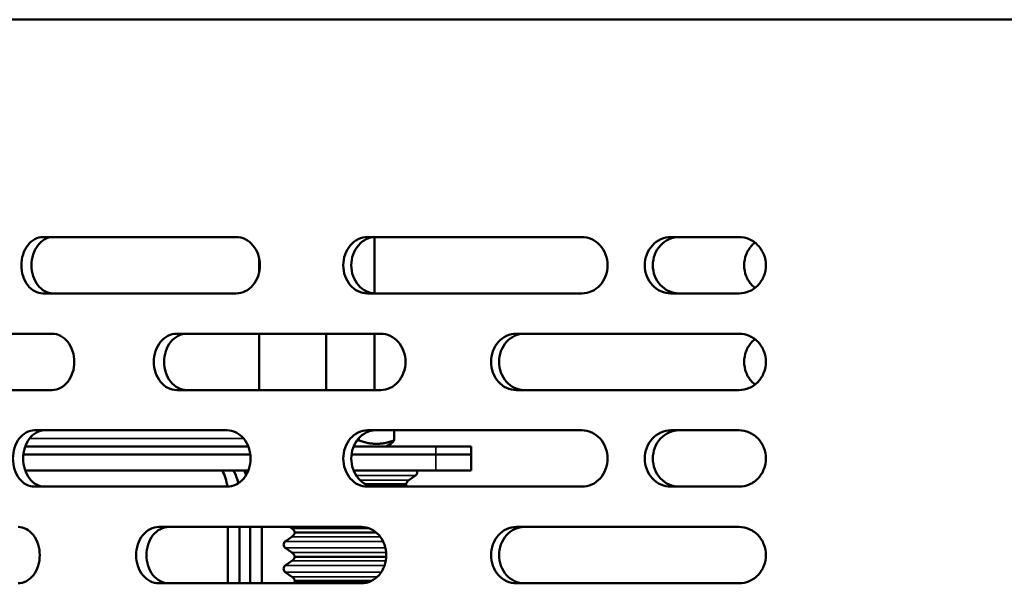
# Model space of a CAD drawing. Header units: millimetres. Extents: x -1106 to 8832, y -1538 to 1985.
# Tile 21 of 42: x 6160 to 6282, y 785 to 855. Entities that reach past the tile are written whole.
import ezdxf

# ---------------------------------------------------------------- set-up
doc = ezdxf.new("R2010")
doc.units = ezdxf.units.MM
doc.layers.add('Видимые тонкие (ГОСТ)', color=7, linetype='Continuous', lineweight=35)
doc.layers.add('Видимый контур (ГОСТ)', color=7, linetype='Continuous', lineweight=50)

msp = doc.modelspace()

# ---------------------------------------------------------------- linework, layer by layer
at = {"layer": 'Видимые тонкие (ГОСТ)'}
for p, q in [((6160.86, 803.14), (6187.43, 803.14)), ((6211.3, 801.14), (6211.3, 802.14)), ((6211.3, 799.14), (6211.3, 801.14)), ((6201.41, 798.53), (6208.78, 798.53)), ((6201.88, 797.95), (6207.97, 797.95)), ((6193.42, 791.95), (6203.06, 791.95)), ((6192.61, 790.35), (6204.75, 790.35)), ((6193.42, 790.92), (6204.4, 790.92)), ((6192.61, 789.53), (6205.04, 789.53)), ((6193.42, 788.95), (6205.13, 788.95)), ((6193.42, 787.92), (6205.08, 787.92)), ((6192.61, 787.35), (6204.93, 787.35)), ((6192.61, 786.53), (6204.53, 786.53)), ((6193.42, 785.95), (6204.05, 785.95))]:
    msp.add_line(p, q, dxfattribs=at)
at = {"layer": 'Видимый контур (ГОСТ)'}
for p, q in [((6658.41, 855.14), (6053.41, 855.14)), ((6186.53, 828.14), (6162.52, 828.14)), ((6229.44, 828.14), (6202.82, 828.14)), ((6203.7, 821.14), (6203.7, 828.13)), ((6248.97, 828.14), (6240.51, 828.14)), ((6189.38, 825.39), (6189.38, 823.89)), ((6162.52, 821.14), (6186.53, 821.14)), ((6202.82, 821.14), (6229.44, 821.14)), ((6240.51, 821.14), (6248.97, 821.14)), ((6163.67, 816.14), (6141.37, 816.14)), ((6204.46, 816.14), (6179.13, 816.14)), ((6189.38, 816.14), (6189.38, 809.14)), ((6197.7, 809.14), (6197.7, 816.14)), ((6203.7, 809.14), (6203.7, 816.14)), ((6248.97, 816.14), (6221.3, 816.14)), ((6141.37, 809.14), (6163.67, 809.14)), ((6179.13, 809.14), (6204.46, 809.14)), ((6221.3, 809.14), (6248.97, 809.14)), ((6185.39, 804.14), (6161.46, 804.14)), ((6229.44, 804.14), (6202.82, 804.14)), ((6206.14, 804.14), (6206.14, 802.9)), ((6248.97, 804.14), (6240.51, 804.14)), ((6188.02, 802.14), (6160.32, 802.14)), ((6211.3, 802.14), (6201.1, 802.14)), ((6201.74, 803.17), (6201.74, 802.9)), ((6205.15, 802.14), (6205.78, 802.5)), ((6211.3, 802.14), (6215.7, 802.14)), ((6215.7, 801.14), (6215.7, 802.14)), ((6160.09, 801.14), (6188.27, 801.14)), ((6188.27, 801.14), (6160.09, 801.14)), ((6200.84, 801.14), (6211.3, 801.14)), ((6211.3, 801.14), (6200.84, 801.14)), ((6215.7, 801.14), (6211.3, 801.14)), ((6211.3, 801.14), (6215.7, 801.14)), ((6215.7, 799.14), (6215.7, 801.14)), ((6160.32, 799.14), (6188.02, 799.14)), ((6201.1, 799.14), (6211.3, 799.14)), ((6207.97, 797.95), (6208.78, 798.53)), ((6215.7, 799.14), (6211.3, 799.14)), ((6202.6, 797.44), (6207.59, 797.44)), ((6161.46, 797.14), (6185.39, 797.14)), ((6202.82, 797.14), (6229.44, 797.14)), ((6240.51, 797.14), (6248.97, 797.14)), ((6202.08, 792.14), (6176.9, 792.14)), ((6185.49, 792.14), (6185.49, 785.14)), ((6186.91, 785.14), (6186.91, 792.14)), ((6188.26, 785.14), (6188.26, 792.14)), ((6189.7, 792.14), (6189.7, 785.14)), ((6193.42, 791.95), (6193.16, 792.14)), ((6193.8, 791.44), (6203.92, 791.44)), ((6248.97, 792.14), (6221.3, 792.14)), ((6193.42, 790.92), (6192.61, 790.35)), ((6193.42, 788.95), (6192.61, 789.53)), ((6193.42, 787.92), (6192.61, 787.35)), ((6193.8, 788.44), (6205.14, 788.44)), ((6193.42, 785.95), (6192.61, 786.53)), ((6176.9, 785.14), (6202.08, 785.14)), ((6193.8, 785.44), (6203.32, 785.44)), ((6221.3, 785.14), (6248.97, 785.14))]:
    msp.add_line(p, q, dxfattribs=at)
for centre, radius, start, end in [((6208.5, 798.94), 0.5, 305.1817, 23.5782), ((6208.55, 797.14), 1, 125.1817, 162.5424), ((6208.55, 797.74), 1, 197.4576, 216.8699), ((6192.85, 791.14), 1, 17.4576, 54.8183), ((6192.85, 791.74), 1, 305.1817, 342.5424), ((6192.9, 789.94), 0.5, 125.1817, 234.8183), ((6192.85, 788.14), 1, 17.4576, 54.8183), ((6192.85, 788.74), 1, 305.1817, 342.5424), ((6192.9, 786.94), 0.5, 125.1817, 234.8183), ((6192.85, 785.14), 1, 17.4576, 54.8183), ((6192.85, 785.74), 1, 323.1301, 342.5424)]:
    msp.add_arc(centre, radius, start, end, dxfattribs=at)
for centre, major_axis, start_param, end_param in [((6181.96, 796.14), (0, -5), 1.7722, 2.214297), ((6183.37, 796.14), (0, 5), 4.999365, 5.35589)]:
    msp.add_ellipse(centre, major_axis=major_axis, ratio=0.707107, start_param=start_param, end_param=end_param, dxfattribs=at)
for points, knots in [([(6162.52, 821.14), (6162.18, 821.14), (6161.82, 821.22), (6161.16, 821.58), (6160.86, 821.85), (6160.38, 822.47), (6160.18, 822.87), (6159.91, 823.73), (6159.84, 824.2), (6159.84, 824.64), (6159.84, 825.08), (6159.91, 825.55), (6160.18, 826.41), (6160.38, 826.8), (6160.86, 827.42), (6161.16, 827.69), (6161.82, 828.05), (6162.18, 828.14), (6162.52, 828.14)], [1.582148, 1.582148, 1.582148, 1.582148, 1.714009, 1.714009, 1.84587, 1.84587, 1.977712, 1.977712, 2.109554, 2.109554, 2.109554, 2.241395, 2.241395, 2.373237, 2.373237, 2.505098, 2.505098, 2.636959, 2.636959, 2.636959, 2.636959]), ([(6163.78, 828.14), (6163.44, 828.14), (6163.08, 828.05), (6162.42, 827.69), (6162.12, 827.42), (6161.64, 826.8), (6161.44, 826.41), (6161.16, 825.55), (6161.1, 825.08), (6161.1, 824.64), (6161.1, 824.2), (6161.16, 823.73), (6161.44, 822.87), (6161.64, 822.47), (6162.12, 821.85), (6162.42, 821.58), (6163.08, 821.22), (6163.44, 821.14), (6163.78, 821.14)], [1.582149, 1.582149, 1.582149, 1.582149, 1.71401, 1.71401, 1.845871, 1.845871, 1.977713, 1.977713, 2.109555, 2.109555, 2.109555, 2.241397, 2.241397, 2.373239, 2.373239, 2.5051, 2.5051, 2.636961, 2.636961, 2.636961, 2.636961]), ([(6186.53, 828.14), (6186.89, 828.14), (6187.28, 828.05), (6188, 827.69), (6188.33, 827.42), (6188.85, 826.8), (6189.08, 826.41), (6189.38, 825.54), (6189.45, 825.08), (6189.45, 824.2), (6189.38, 823.73), (6189.08, 822.87), (6188.85, 822.47), (6188.33, 821.85), (6188, 821.58), (6187.28, 821.22), (6186.89, 821.14), (6186.53, 821.14)], [0.52824, 0.52824, 0.52824, 0.52824, 0.660653, 0.660653, 0.793065, 0.793065, 0.924886, 0.924886, 1.056708, 1.056708, 1.188529, 1.188529, 1.32035, 1.32035, 1.452762, 1.452762, 1.585175, 1.585175, 1.585175, 1.585175]), ([(6202.82, 821.14), (6202.44, 821.14), (6202.03, 821.22), (6201.29, 821.58), (6200.95, 821.85), (6200.42, 822.47), (6200.19, 822.87), (6199.88, 823.73), (6199.81, 824.2), (6199.81, 824.64), (6199.81, 825.08), (6199.88, 825.55), (6200.19, 826.41), (6200.42, 826.8), (6200.95, 827.42), (6201.29, 827.69), (6202.03, 828.05), (6202.44, 828.14), (6202.82, 828.14)], [1.58211, 1.58211, 1.58211, 1.58211, 1.713959, 1.713959, 1.845808, 1.845808, 1.97765, 1.97765, 2.109492, 2.109492, 2.109492, 2.241336, 2.241336, 2.37318, 2.37318, 2.505027, 2.505027, 2.636874, 2.636874, 2.636874, 2.636874]), ([(6203.82, 828.14), (6203.44, 828.14), (6203.03, 828.05), (6202.29, 827.69), (6201.95, 827.42), (6201.42, 826.8), (6201.19, 826.41), (6200.88, 825.55), (6200.81, 825.08), (6200.81, 824.64), (6200.81, 824.2), (6200.88, 823.73), (6201.19, 822.87), (6201.42, 822.47), (6201.95, 821.85), (6202.29, 821.58), (6203.03, 821.22), (6203.44, 821.14), (6203.82, 821.14)], [1.58211, 1.58211, 1.58211, 1.58211, 1.713959, 1.713959, 1.845809, 1.845809, 1.977651, 1.977651, 2.109492, 2.109492, 2.109492, 2.241334, 2.241334, 2.373176, 2.373176, 2.505025, 2.505025, 2.636875, 2.636875, 2.636875, 2.636875]), ([(6229.44, 828.14), (6229.84, 828.14), (6230.27, 828.05), (6231.06, 827.69), (6231.42, 827.42), (6231.99, 826.8), (6232.23, 826.41), (6232.56, 825.55), (6232.64, 825.08), (6232.64, 824.2), (6232.56, 823.73), (6232.23, 822.87), (6231.99, 822.47), (6231.42, 821.85), (6231.06, 821.58), (6230.27, 821.22), (6229.84, 821.14), (6229.44, 821.14)], [0.528372, 0.528372, 0.528372, 0.528372, 0.660696, 0.660696, 0.79302, 0.79302, 0.925004, 0.925004, 1.056988, 1.056988, 1.188806, 1.188806, 1.320623, 1.320623, 1.453113, 1.453113, 1.585603, 1.585603, 1.585603, 1.585603]), ([(6240.51, 821.14), (6240.1, 821.14), (6239.66, 821.22), (6238.86, 821.58), (6238.49, 821.85), (6237.91, 822.48), (6237.66, 822.87), (6237.33, 823.73), (6237.25, 824.2), (6237.25, 824.64), (6237.25, 825.08), (6237.33, 825.55), (6237.67, 826.41), (6237.92, 826.8), (6238.49, 827.42), (6238.86, 827.69), (6239.66, 828.05), (6240.1, 828.14), (6240.51, 828.14)], [1.589249, 1.589249, 1.589249, 1.589249, 1.722232, 1.722232, 1.855216, 1.855216, 1.986989, 1.986989, 2.118763, 2.118763, 2.118763, 2.250813, 2.250813, 2.382863, 2.382863, 2.51557, 2.51557, 2.648277, 2.648277, 2.648277, 2.648277]), ([(6241.52, 828.14), (6241.11, 828.14), (6240.67, 828.05), (6239.86, 827.69), (6239.5, 827.42), (6238.92, 826.8), (6238.67, 826.41), (6238.34, 825.54), (6238.26, 825.08), (6238.26, 824.64), (6238.26, 824.2), (6238.34, 823.73), (6238.67, 822.87), (6238.92, 822.48), (6239.5, 821.85), (6239.86, 821.58), (6240.67, 821.22), (6241.11, 821.14), (6241.52, 821.14)], [1.589346, 1.589346, 1.589346, 1.589346, 1.722345, 1.722345, 1.855344, 1.855344, 1.987116, 1.987116, 2.118888, 2.118888, 2.118888, 2.250661, 2.250661, 2.382433, 2.382433, 2.515432, 2.515432, 2.648431, 2.648431, 2.648431, 2.648431]), ([(6248.97, 828.14), (6249.38, 828.14), (6249.83, 828.05), (6250.65, 827.69), (6251.02, 827.42), (6251.61, 826.8), (6251.87, 826.41), (6252.21, 825.55), (6252.3, 825.08), (6252.3, 824.2), (6252.21, 823.73), (6251.87, 822.87), (6251.62, 822.48), (6251.03, 821.85), (6250.65, 821.58), (6249.83, 821.22), (6249.39, 821.14), (6248.97, 821.14)], [0.530664, 0.530664, 0.530664, 0.530664, 0.663961, 0.663961, 0.797259, 0.797259, 0.929514, 0.929514, 1.061768, 1.061768, 1.19353, 1.19353, 1.325291, 1.325291, 1.459082, 1.459082, 1.592872, 1.592872, 1.592872, 1.592872]), ([(6250.94, 827.46), (6250.8, 827.35), (6250.68, 827.23), (6250.27, 826.8), (6250.02, 826.41), (6249.68, 825.55), (6249.6, 825.08), (6249.6, 824.64)], [-0.315483, -0.315483, -0.315483, -0.315483, -0.2636831, -0.2636831, -0.1318416, -0.1318416, 0, 0, 0, 0]), ([(6249.6, 824.64), (6249.6, 824.2), (6249.68, 823.73), (6250.02, 822.87), (6250.27, 822.47), (6250.68, 822.04), (6250.8, 821.92), (6250.94, 821.82)], [1.0548214, 1.0548214, 1.0548214, 1.0548214, 1.1866629, 1.1866629, 1.3185045, 1.3185045, 1.3703044, 1.3703044, 1.3703044, 1.3703044]), ([(6163.67, 816.14), (6164.01, 816.14), (6164.38, 816.05), (6165.05, 815.69), (6165.37, 815.42), (6165.85, 814.8), (6166.06, 814.4), (6166.34, 813.54), (6166.41, 813.08), (6166.41, 812.2), (6166.34, 811.73), (6166.06, 810.87), (6165.85, 810.48), (6165.37, 809.85), (6165.05, 809.58), (6164.38, 809.22), (6164.01, 809.14), (6163.67, 809.14)], [0.530129, 0.530129, 0.530129, 0.530129, 0.66362, 0.66362, 0.79711, 0.79711, 0.928885, 0.928885, 1.060659, 1.060659, 1.192434, 1.192434, 1.324208, 1.324208, 1.457699, 1.457699, 1.59119, 1.59119, 1.59119, 1.59119]), ([(6179.13, 809.14), (6178.77, 809.14), (6178.39, 809.22), (6177.69, 809.58), (6177.37, 809.85), (6176.87, 810.47), (6176.65, 810.87), (6176.37, 811.73), (6176.29, 812.2), (6176.29, 812.64), (6176.29, 813.08), (6176.37, 813.54), (6176.65, 814.41), (6176.87, 814.8), (6177.37, 815.42), (6177.69, 815.69), (6178.39, 816.05), (6178.77, 816.14), (6179.13, 816.14)], [1.58344, 1.58344, 1.58344, 1.58344, 1.71547, 1.71547, 1.8475, 1.8475, 1.979328, 1.979328, 2.111155, 2.111155, 2.111155, 2.242982, 2.242982, 2.374809, 2.374809, 2.506839, 2.506839, 2.63887, 2.63887, 2.63887, 2.63887]), ([(6180.39, 816.14), (6180.03, 816.14), (6179.65, 816.05), (6178.95, 815.69), (6178.63, 815.42), (6178.13, 814.8), (6177.91, 814.41), (6177.63, 813.54), (6177.55, 813.08), (6177.55, 812.64), (6177.55, 812.2), (6177.63, 811.73), (6177.91, 810.87), (6178.13, 810.47), (6178.63, 809.85), (6178.95, 809.58), (6179.65, 809.22), (6180.03, 809.14), (6180.39, 809.14)], [1.583458, 1.583458, 1.583458, 1.583458, 1.715491, 1.715491, 1.847524, 1.847524, 1.979351, 1.979351, 2.111178, 2.111178, 2.111178, 2.243005, 2.243005, 2.374832, 2.374832, 2.506864, 2.506864, 2.638897, 2.638897, 2.638897, 2.638897]), ([(6204.46, 816.14), (6204.84, 816.14), (6205.26, 816.05), (6206.02, 815.69), (6206.36, 815.42), (6206.91, 814.8), (6207.15, 814.4), (6207.46, 813.54), (6207.54, 813.08), (6207.54, 812.2), (6207.46, 811.73), (6207.15, 810.87), (6206.91, 810.48), (6206.36, 809.85), (6206.02, 809.58), (6205.26, 809.22), (6204.84, 809.14), (6204.46, 809.14)], [0.530416, 0.530416, 0.530416, 0.530416, 0.664068, 0.664068, 0.79772, 0.79772, 0.929487, 0.929487, 1.061255, 1.061255, 1.193022, 1.193022, 1.32479, 1.32479, 1.458442, 1.458442, 1.592093, 1.592093, 1.592093, 1.592093]), ([(6221.3, 809.14), (6220.9, 809.14), (6220.48, 809.22), (6219.71, 809.58), (6219.36, 809.85), (6218.8, 810.47), (6218.56, 810.87), (6218.24, 811.73), (6218.16, 812.2), (6218.16, 812.64), (6218.16, 813.08), (6218.24, 813.54), (6218.56, 814.41), (6218.8, 814.8), (6219.36, 815.42), (6219.71, 815.69), (6220.48, 816.05), (6220.9, 816.14), (6221.3, 816.14)], [1.583726, 1.583726, 1.583726, 1.583726, 1.715801, 1.715801, 1.847877, 1.847877, 1.979701, 1.979701, 2.111526, 2.111526, 2.111526, 2.24335, 2.24335, 2.375174, 2.375174, 2.50725, 2.50725, 2.639325, 2.639325, 2.639325, 2.639325]), ([(6222.3, 816.14), (6221.9, 816.14), (6221.48, 816.05), (6220.71, 815.69), (6220.36, 815.42), (6219.8, 814.8), (6219.56, 814.41), (6219.24, 813.54), (6219.17, 813.08), (6219.17, 812.64), (6219.17, 812.2), (6219.24, 811.73), (6219.56, 810.87), (6219.8, 810.47), (6220.36, 809.85), (6220.71, 809.58), (6221.48, 809.22), (6221.9, 809.14), (6222.3, 809.14)], [1.583748, 1.583748, 1.583748, 1.583748, 1.715826, 1.715826, 1.847905, 1.847905, 1.979729, 1.979729, 2.111553, 2.111553, 2.111553, 2.243378, 2.243378, 2.375202, 2.375202, 2.50728, 2.50728, 2.639359, 2.639359, 2.639359, 2.639359]), ([(6248.97, 816.14), (6249.39, 816.14), (6249.83, 816.05), (6250.65, 815.69), (6251.03, 815.42), (6251.62, 814.8), (6251.87, 814.4), (6252.21, 813.54), (6252.3, 813.08), (6252.3, 812.2), (6252.21, 811.73), (6251.87, 810.87), (6251.62, 810.48), (6251.03, 809.85), (6250.65, 809.58), (6249.83, 809.22), (6249.39, 809.14), (6248.97, 809.14)], [0.530664, 0.530664, 0.530664, 0.530664, 0.664454, 0.664454, 0.798244, 0.798244, 0.930006, 0.930006, 1.061767, 1.061767, 1.193529, 1.193529, 1.32529, 1.32529, 1.459081, 1.459081, 1.592871, 1.592871, 1.592871, 1.592871]), ([(6250.94, 815.46), (6250.8, 815.35), (6250.68, 815.23), (6250.27, 814.8), (6250.02, 814.41), (6249.68, 813.55), (6249.6, 813.08), (6249.6, 812.64)], [0.7393384, 0.7393384, 0.7393384, 0.7393384, 0.7911383, 0.7911383, 0.9229798, 0.9229798, 1.0548214, 1.0548214, 1.0548214, 1.0548214]), ([(6249.6, 812.64), (6249.6, 812.2), (6249.68, 811.73), (6250.02, 810.87), (6250.27, 810.47), (6250.68, 810.04), (6250.8, 809.92), (6250.94, 809.82)], [1.0548214, 1.0548214, 1.0548214, 1.0548214, 1.1866724, 1.1866724, 1.3185234, 1.3185234, 1.3703051, 1.3703051, 1.3703051, 1.3703051]), ([(6161.46, 797.14), (6161.13, 797.14), (6160.77, 797.22), (6160.11, 797.58), (6159.81, 797.85), (6159.34, 798.47), (6159.13, 798.87), (6158.86, 799.73), (6158.79, 800.2), (6158.79, 800.64), (6158.79, 801.08), (6158.86, 801.55), (6159.13, 802.41), (6159.34, 802.8), (6159.81, 803.42), (6160.11, 803.69), (6160.77, 804.05), (6161.13, 804.14), (6161.46, 804.14)], [1.58215, 1.58215, 1.58215, 1.58215, 1.714011, 1.714011, 1.845872, 1.845872, 1.977714, 1.977714, 2.109556, 2.109556, 2.109556, 2.241398, 2.241398, 2.37324, 2.37324, 2.505101, 2.505101, 2.636962, 2.636962, 2.636962, 2.636962]), ([(6162.73, 804.14), (6162.39, 804.14), (6162.03, 804.05), (6161.37, 803.69), (6161.07, 803.42), (6160.6, 802.8), (6160.4, 802.41), (6160.13, 801.55), (6160.06, 801.08), (6160.06, 800.64), (6160.06, 800.2), (6160.13, 799.73), (6160.4, 798.87), (6160.6, 798.47), (6161.07, 797.85), (6161.37, 797.58), (6162.03, 797.22), (6162.39, 797.14), (6162.73, 797.14)], [1.582151, 1.582151, 1.582151, 1.582151, 1.714012, 1.714012, 1.845874, 1.845874, 1.977716, 1.977716, 2.109558, 2.109558, 2.109558, 2.241405, 2.241405, 2.373252, 2.373252, 2.505108, 2.505108, 2.636964, 2.636964, 2.636964, 2.636964]), ([(6185.39, 804.14), (6185.75, 804.14), (6186.14, 804.05), (6186.86, 803.69), (6187.19, 803.42), (6187.71, 802.8), (6187.93, 802.41), (6188.23, 801.54), (6188.3, 801.08), (6188.3, 800.2), (6188.23, 799.73), (6187.93, 798.87), (6187.71, 798.47), (6187.19, 797.85), (6186.86, 797.58), (6186.14, 797.22), (6185.75, 797.14), (6185.39, 797.14)], [0.528236, 0.528236, 0.528236, 0.528236, 0.660646, 0.660646, 0.793057, 0.793057, 0.924878, 0.924878, 1.056699, 1.056699, 1.18852, 1.18852, 1.320342, 1.320342, 1.452752, 1.452752, 1.585162, 1.585162, 1.585162, 1.585162]), ([(6202.82, 797.14), (6202.44, 797.14), (6202.03, 797.22), (6201.29, 797.58), (6200.95, 797.85), (6200.42, 798.47), (6200.19, 798.87), (6199.88, 799.73), (6199.81, 800.2), (6199.81, 800.64), (6199.81, 801.08), (6199.88, 801.55), (6200.19, 802.41), (6200.42, 802.8), (6200.95, 803.42), (6201.29, 803.69), (6202.03, 804.05), (6202.44, 804.14), (6202.82, 804.14)], [1.58211, 1.58211, 1.58211, 1.58211, 1.713959, 1.713959, 1.845808, 1.845808, 1.97765, 1.97765, 2.109492, 2.109492, 2.109492, 2.241334, 2.241334, 2.373175, 2.373175, 2.505025, 2.505025, 2.636874, 2.636874, 2.636874, 2.636874]), ([(6203.82, 804.14), (6203.44, 804.14), (6203.03, 804.05), (6202.29, 803.69), (6201.95, 803.42), (6201.42, 802.8), (6201.19, 802.41), (6200.88, 801.55), (6200.81, 801.08), (6200.81, 800.64), (6200.81, 800.2), (6200.88, 799.73), (6201.19, 798.87), (6201.42, 798.47), (6201.95, 797.85), (6202.29, 797.58), (6203.03, 797.22), (6203.44, 797.14), (6203.82, 797.14)], [1.58211, 1.58211, 1.58211, 1.58211, 1.713959, 1.713959, 1.845809, 1.845809, 1.977651, 1.977651, 2.109492, 2.109492, 2.109492, 2.241337, 2.241337, 2.373181, 2.373181, 2.505028, 2.505028, 2.636875, 2.636875, 2.636875, 2.636875]), ([(6229.44, 804.14), (6229.84, 804.14), (6230.27, 804.05), (6231.06, 803.69), (6231.42, 803.42), (6231.99, 802.8), (6232.23, 802.41), (6232.56, 801.54), (6232.64, 801.08), (6232.64, 800.2), (6232.56, 799.73), (6232.23, 798.87), (6231.99, 798.47), (6231.42, 797.85), (6231.06, 797.58), (6230.27, 797.22), (6229.84, 797.14), (6229.44, 797.14)], [0.528372, 0.528372, 0.528372, 0.528372, 0.660862, 0.660862, 0.793352, 0.793352, 0.92517, 0.92517, 1.056988, 1.056988, 1.188806, 1.188806, 1.320623, 1.320623, 1.453113, 1.453113, 1.585603, 1.585603, 1.585603, 1.585603]), ([(6240.51, 797.14), (6240.1, 797.14), (6239.66, 797.22), (6238.86, 797.58), (6238.49, 797.85), (6237.91, 798.48), (6237.66, 798.87), (6237.33, 799.73), (6237.25, 800.2), (6237.25, 800.64), (6237.25, 801.08), (6237.33, 801.54), (6237.66, 802.41), (6237.91, 802.8), (6238.49, 803.42), (6238.86, 803.69), (6239.66, 804.05), (6240.1, 804.14), (6240.51, 804.14)], [1.589248, 1.589248, 1.589248, 1.589248, 1.722232, 1.722232, 1.855216, 1.855216, 1.986989, 1.986989, 2.118762, 2.118762, 2.118762, 2.250536, 2.250536, 2.382309, 2.382309, 2.515292, 2.515292, 2.648276, 2.648276, 2.648276, 2.648276]), ([(6241.52, 804.14), (6241.11, 804.14), (6240.67, 804.05), (6239.86, 803.69), (6239.5, 803.42), (6238.92, 802.8), (6238.67, 802.41), (6238.34, 801.54), (6238.26, 801.08), (6238.26, 800.64), (6238.26, 800.2), (6238.34, 799.73), (6238.67, 798.87), (6238.92, 798.48), (6239.5, 797.85), (6239.86, 797.58), (6240.67, 797.22), (6241.11, 797.14), (6241.52, 797.14)], [1.589346, 1.589346, 1.589346, 1.589346, 1.722345, 1.722345, 1.855344, 1.855344, 1.987116, 1.987116, 2.118888, 2.118888, 2.118888, 2.250661, 2.250661, 2.382433, 2.382433, 2.515432, 2.515432, 2.648431, 2.648431, 2.648431, 2.648431]), ([(6248.97, 804.14), (6249.39, 804.14), (6249.83, 804.05), (6250.65, 803.69), (6251.03, 803.42), (6251.62, 802.8), (6251.87, 802.4), (6252.21, 801.54), (6252.3, 801.08), (6252.3, 800.2), (6252.21, 799.73), (6251.87, 798.87), (6251.62, 798.48), (6251.03, 797.85), (6250.65, 797.58), (6249.83, 797.22), (6249.39, 797.14), (6248.97, 797.14)], [0.530664, 0.530664, 0.530664, 0.530664, 0.664454, 0.664454, 0.798244, 0.798244, 0.930006, 0.930006, 1.061767, 1.061767, 1.193529, 1.193529, 1.32529, 1.32529, 1.459081, 1.459081, 1.592871, 1.592871, 1.592871, 1.592871]), ([(6187.74, 798.57), (6187.7, 798.71), (6187.65, 798.84), (6187.59, 799.03), (6187.57, 799.08), (6187.55, 799.14)], [0.33774528, 0.33774528, 0.33774528, 0.33774528, 0.37816663, 0.37816663, 0.3951572, 0.3951572, 0.3951572, 0.3951572]), ([(6159.42, 792.14), (6159.76, 792.14), (6160.12, 792.05), (6160.79, 791.69), (6161.09, 791.42), (6161.57, 790.8), (6161.78, 790.4), (6162.06, 789.54), (6162.12, 789.08), (6162.12, 788.2), (6162.06, 787.73), (6161.78, 786.87), (6161.57, 786.48), (6161.09, 785.85), (6160.79, 785.58), (6160.12, 785.22), (6159.76, 785.14), (6159.42, 785.14)], [0.530095, 0.530095, 0.530095, 0.530095, 0.663567, 0.663567, 0.797039, 0.797039, 0.928814, 0.928814, 1.060589, 1.060589, 1.192365, 1.192365, 1.32414, 1.32414, 1.457612, 1.457612, 1.591084, 1.591084, 1.591084, 1.591084]), ([(6176.9, 785.14), (6176.55, 785.14), (6176.17, 785.22), (6175.48, 785.58), (6175.16, 785.85), (6174.66, 786.47), (6174.44, 786.87), (6174.16, 787.73), (6174.09, 788.2), (6174.09, 788.64), (6174.09, 789.08), (6174.16, 789.54), (6174.44, 790.41), (6174.66, 790.8), (6175.16, 791.42), (6175.48, 791.69), (6176.17, 792.05), (6176.55, 792.14), (6176.9, 792.14)], [1.583423, 1.583423, 1.583423, 1.583423, 1.715451, 1.715451, 1.847478, 1.847478, 1.979306, 1.979306, 2.111133, 2.111133, 2.111133, 2.24296, 2.24296, 2.374788, 2.374788, 2.506815, 2.506815, 2.638843, 2.638843, 2.638843, 2.638843]), ([(6178.18, 792.14), (6177.82, 792.14), (6177.44, 792.05), (6176.75, 791.69), (6176.43, 791.42), (6175.93, 790.8), (6175.72, 790.41), (6175.43, 789.54), (6175.36, 789.08), (6175.36, 788.64), (6175.36, 788.2), (6175.43, 787.73), (6175.72, 786.87), (6175.93, 786.47), (6176.43, 785.85), (6176.75, 785.58), (6177.44, 785.22), (6177.82, 785.14), (6178.18, 785.14)], [1.583441, 1.583441, 1.583441, 1.583441, 1.715471, 1.715471, 1.847501, 1.847501, 1.979328, 1.979328, 2.111156, 2.111156, 2.111156, 2.242983, 2.242983, 2.37481, 2.37481, 2.50684, 2.50684, 2.63887, 2.63887, 2.63887, 2.63887]), ([(6202.08, 792.14), (6202.47, 792.14), (6202.88, 792.05), (6203.63, 791.69), (6203.98, 791.42), (6204.52, 790.8), (6204.76, 790.4), (6205.07, 789.54), (6205.15, 789.08), (6205.15, 788.2), (6205.07, 787.73), (6204.76, 786.87), (6204.52, 786.48), (6203.98, 785.85), (6203.63, 785.58), (6202.88, 785.22), (6202.47, 785.14), (6202.08, 785.14)], [0.530401, 0.530401, 0.530401, 0.530401, 0.664044, 0.664044, 0.797688, 0.797688, 0.929456, 0.929456, 1.061224, 1.061224, 1.192991, 1.192991, 1.324759, 1.324759, 1.458403, 1.458403, 1.592046, 1.592046, 1.592046, 1.592046]), ([(6221.3, 785.14), (6220.9, 785.14), (6220.48, 785.22), (6219.71, 785.58), (6219.36, 785.85), (6218.8, 786.47), (6218.56, 786.87), (6218.24, 787.73), (6218.16, 788.2), (6218.16, 788.64), (6218.16, 789.08), (6218.24, 789.54), (6218.56, 790.41), (6218.8, 790.8), (6219.36, 791.42), (6219.71, 791.69), (6220.48, 792.05), (6220.9, 792.14), (6221.3, 792.14)], [1.583726, 1.583726, 1.583726, 1.583726, 1.715801, 1.715801, 1.847877, 1.847877, 1.979701, 1.979701, 2.111526, 2.111526, 2.111526, 2.24335, 2.24335, 2.375174, 2.375174, 2.50725, 2.50725, 2.639325, 2.639325, 2.639325, 2.639325]), ([(6222.3, 792.14), (6221.9, 792.14), (6221.48, 792.05), (6220.71, 791.69), (6220.36, 791.42), (6219.8, 790.8), (6219.56, 790.41), (6219.24, 789.54), (6219.17, 789.08), (6219.17, 788.64), (6219.17, 788.2), (6219.24, 787.73), (6219.56, 786.87), (6219.8, 786.47), (6220.36, 785.85), (6220.71, 785.58), (6221.48, 785.22), (6221.9, 785.14), (6222.3, 785.14)], [1.583748, 1.583748, 1.583748, 1.583748, 1.715826, 1.715826, 1.847905, 1.847905, 1.979729, 1.979729, 2.111553, 2.111553, 2.111553, 2.243378, 2.243378, 2.375202, 2.375202, 2.50728, 2.50728, 2.639359, 2.639359, 2.639359, 2.639359]), ([(6248.97, 792.14), (6249.39, 792.14), (6249.83, 792.05), (6250.65, 791.69), (6251.03, 791.42), (6251.62, 790.8), (6251.87, 790.4), (6252.21, 789.54), (6252.3, 789.08), (6252.3, 788.2), (6252.21, 787.73), (6251.87, 786.87), (6251.62, 786.48), (6251.03, 785.85), (6250.65, 785.58), (6249.83, 785.22), (6249.39, 785.14), (6248.97, 785.14)], [0.530664, 0.530664, 0.530664, 0.530664, 0.664454, 0.664454, 0.798244, 0.798244, 0.930006, 0.930006, 1.061767, 1.061767, 1.193529, 1.193529, 1.32529, 1.32529, 1.459081, 1.459081, 1.592871, 1.592871, 1.592871, 1.592871])]:
    msp.add_open_spline(points, degree=3, knots=knots, dxfattribs=at)
for points, weights in [([(6201.46, 802.82), (6201.6, 802.86), (6201.74, 802.9)], [1.0132648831, 1.00694414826, 1]), ([(6201.74, 802.9), (6203.94, 802.07), (6206.14, 802.9)], [1, 1.15470053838, 1]), ([(6206.14, 802.9), (6205.95, 802.6), (6205.78, 802.5)], [1, 1.05100197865, 1.06837509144])]:
    msp.add_rational_spline(points, weights, degree=2, dxfattribs=at)

doc.saveas('drawing.dxf')
